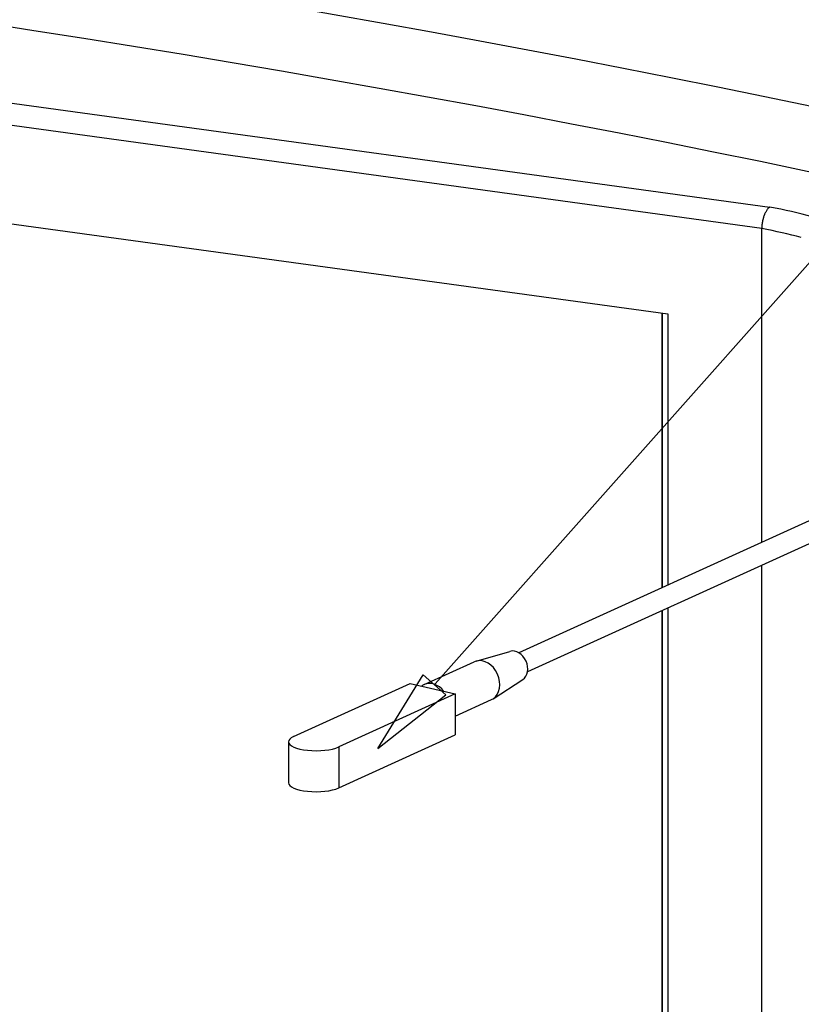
# Model space of a CAD drawing. Extents: x -4471 to 629, y 1975 to 5538.
# Tile 31 of 41: x -1326 to -1101, y 3983 to 4267. Entities that reach past the tile are written whole.
import ezdxf

# ---------------------------------------------------------------- set-up
doc = ezdxf.new("R2010")
doc.units = 0
doc.header["$MEASUREMENT"] = 0
doc.layers.get('0').update_dxf_attribs({"linetype": 'CONTINUOUS'})
doc.layers.add('LE_RED', color=1, linetype='CONTINUOUS')

msp = doc.modelspace()

# ---------------------------------------------------------------- linework, layer by layer
for p, q in [((-1707.14, 4294.61), (-1109.83, 4212.7)), ((-1112.11, 4206.53), (-1708.77, 4288.34)), ((-1112.11, 4115.96), (-1112.11, 4206.53)), ((-1140.86, 4102.89), (-1140.86, 4182.08)), ((-1140.86, 4182.08), (-1140.86, 4102.89)), ((-1139.27, 4181.87), (-1139.27, 4103.61)), ((-1029.96, 4153.29), (-1182.21, 4084.1)), ((-1027.48, 4147.83), (-1179.73, 4078.63)), ((-1112.11, 3788.32), (-1112.11, 4109.37)), ((-1140.86, 3822.61), (-1140.86, 4096.3)), ((-1140.86, 4096.3), (-1140.86, 3822.61)), ((-1139.27, 4097.02), (-1139.27, 3821.34)), ((-1209.59, 4074.95), (-1195.09, 4081.54)), ((-1189.66, 4070.87), (-1181.12, 4076.39)), ((-1200.6, 4072.24), (-1200.6, 4060.42)), ((-1200.6, 4065.86), (-1190.13, 4070.62)), ((-1234.24, 4045.12), (-1200.6, 4060.42)), ((-1248.76, 4058.45), (-1248.76, 4046.63))]:
    msp.add_line(p, q)
for points in [[(-1681.61, 3895.7), (-1681.61, 4256.23), (-1139.27, 4181.87)], [(-1109.83, 4212.7), (-1109.93, 4212.64), (-1110.03, 4212.56), (-1110.12, 4212.48), (-1110.13, 4212.47), (-1110.23, 4212.37), (-1110.34, 4212.26), (-1110.44, 4212.15), (-1110.47, 4212.1), (-1110.58, 4211.97), (-1110.68, 4211.82), (-1110.78, 4211.66), (-1110.8, 4211.64), (-1110.9, 4211.47), (-1111, 4211.28), (-1111.1, 4211.09), (-1111.2, 4210.89), (-1111.29, 4210.67), (-1111.38, 4210.44), (-1111.41, 4210.36), (-1111.5, 4210.12), (-1111.58, 4209.87), (-1111.66, 4209.61), (-1111.68, 4209.56), (-1111.75, 4209.29), (-1111.82, 4209.02), (-1111.88, 4208.74), (-1111.88, 4208.7), (-1111.94, 4208.42), (-1111.98, 4208.14), (-1112.02, 4207.86), (-1112.03, 4207.83), (-1112.06, 4207.55), (-1112.08, 4207.27), (-1112.1, 4206.99), (-1112.1, 4206.95), (-1112.11, 4206.68), (-1112.11, 4206.53)], [(-1194.6, 4081.72), (-1184.82, 4084.53)], [(-1247.28, 4059.96), (-1213.63, 4075.25), (-1200.6, 4072.24)], [(-1200.6, 4072.24), (-1234.24, 4056.95), (-1234.24, 4045.12)]]:
    msp.add_lwpolyline(points)
for centre, major_axis, ratio, start_param, end_param in [((-2207.53, 3687.64), (2040, 0), 0.323677, 0.503466, 2.534813), ((-2207.53, 3668.71), (2040, 0), 0.323677, 0.504763, 2.533775), ((-1163.73, 4183.54), (105, 0), 0.323677, 0.889013, 1.031777), ((-1163.73, 4178.8), (100, 0), 0.323677, 0.889013, 1.028356), ((-1183.33, 4080.3), (1.86, -4.1), 0.770676, 0.113627, 3.027965), ((-1192.61, 4076.08), (2.48, -5.46), 0.770676, 0.113627, 3.027965), ((-1192.61, 4076.08), (2.48, -5.46), 0.770676, 3.027965, 3.141593), ((-1207.11, 4069.49), (2.48, -5.46), 0.770676, 3.141593, 3.331528), ((-1207.11, 4069.49), (2.48, -5.46), 0.770676, 1.886059, 3.141593), ((-1192.61, 4076.08), (2.48, -5.46), 0.770676, 0, 0.113627), ((-1240.76, 4058.45), (8, 0), 0.323677, 2.522704, 3.141593), ((-1240.76, 4058.45), (8, 0), 0.323677, 3.141593, 5.664296), ((-1240.76, 4046.63), (8, 0), 0.323677, 3.141593, 5.664296)]:
    msp.add_ellipse(centre, major_axis=major_axis, ratio=ratio, start_param=start_param, end_param=end_param)
at = {"layer": 'LE_RED'}
for p, q in [((-1206.35, 4075.19), (-533.49, 4832.69)), ((-1222.95, 4056.5), (-1209.85, 4077.79)), ((-1209.85, 4077.79), (-1203.36, 4072.02)), ((-1222.95, 4056.5), (-1203.36, 4072.02))]:
    msp.add_line(p, q, dxfattribs=at)

doc.saveas('drawing.dxf')
